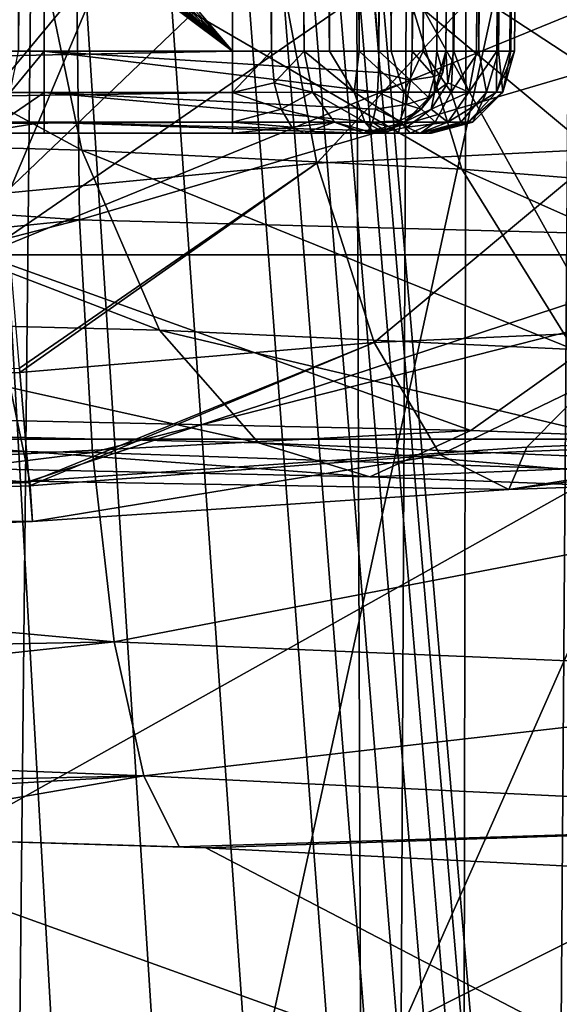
# Model space of a CAD drawing. Header units: metres. Extents: x -90 to 90, y -173 to 74.
# Tile 129 of 256: x 2.91 to 4.87, y -74.11 to -70.54. Entities that reach past the tile are written whole.
import ezdxf

# ---------------------------------------------------------------- set-up
doc = ezdxf.new("R2010")
doc.units = ezdxf.units.M
doc.layers.add('solid_509418', color=7, linetype='CONTINUOUS')
doc.layers.add('solid_509418_01', color=7, linetype='CONTINUOUS')

msp = doc.modelspace()

# ---------------------------------------------------------------- linework, layer by layer
at = {"layer": 'solid_509418'}
for points in [[(13.523117, -16.790075, -39.150002), (9.89099, -18.58441, -39.150002), (-15.525159, -163.074173, -39.150002)], [(9.89099, -18.58441, -39.150002), (6.028381, -19.804836, -39.150002), (-15.525159, -163.074173, -39.150002)], [(6.028381, -19.804836, -39.150002), (2.025468, -20.421919, -39.150002), (-15.525159, -163.074173, -39.150002)], [(-3.684052, -70.801506, -4.301322), (3.684052, -70.652618, -4.34238), (-3.684052, -70.652618, -4.34238)]]:
    msp.add_3dface(points, dxfattribs=at)
at = {"layer": 'solid_509418_01'}
for points in [[(2.898601, 14.112383, -59.097469), (3.809277, 13.819246, -59.059258), (2.237857, -140.357239, -59.118694)], [(3.809277, 13.819246, -59.059258), (4.406179, -140.967072, -59.028568), (2.237857, -140.357239, -59.118694)], [(3.809277, 13.819246, -59.059258), (4.67843, 13.448991, -59.013084), (4.406179, -140.967072, -59.028568)], [(4.67843, 13.448991, -59.013084), (5.491378, 13.011854, -58.961308), (4.406179, -140.967072, -59.028568)], [(5.491378, 13.011854, -58.961308), (6.247511, 12.508957, -58.905682), (4.406179, -140.967072, -59.028568)], [(6.247511, 12.508957, -58.905682), (6.424395, -141.961182, -58.891628), (4.406179, -140.967072, -59.028568)], [(0, -12.577244, -56.25), (0, -135.202576, -56.25), (3.98191, -135.127014, -56.147106)], [(4.611325, -12.653381, -56.111977), (0, -12.577244, -56.25), (3.98191, -135.127014, -56.147106)], [(4.611325, -12.653381, -56.111977), (3.98191, -135.127014, -56.147106), (8.006117, -135.113159, -55.833195)], [(5.008323, -12.655457, -56.087162), (4.611325, -12.653381, -56.111977), (8.006117, -135.113159, -55.833195)], [(-15.525159, -163.074173, -39.150002), (15.525159, -163.074173, -39.150002), (16.821955, -14.476129, -39.150002)], [(13.523117, -16.790075, -39.150002), (-15.525159, -163.074173, -39.150002), (16.821955, -14.476129, -39.150002)], [(12.179281, -162.857254, -41.903378), (3.49068, -21.031988, -41.643478), (5.205371, -20.734804, -41.688309)], [(12.179281, -162.857254, -41.903378), (1.756983, -21.218319, -41.598122), (3.49068, -21.031988, -41.643478)], [(12.179281, -162.857254, -41.903378), (0.000091, -21.295607, -41.552128), (1.756983, -21.218319, -41.598122)], [(7.212977, -167.910995, -41.774483), (0, -168.099869, -41.585648), (0.000091, -21.295607, -41.552128)], [(7.818712, -167.850739, -41.790329), (7.212977, -167.910995, -41.774483), (0.000091, -21.295607, -41.552128)], [(8.381098, -167.741013, -41.805031), (7.818712, -167.850739, -41.790329), (0.000091, -21.295607, -41.552128)], [(9.368503, -167.372314, -41.830803), (8.381098, -167.741013, -41.805031), (0.000091, -21.295607, -41.552128)], [(10.243855, -166.814285, -41.8536), (9.368503, -167.372314, -41.830803), (0.000091, -21.295607, -41.552128)], [(11.019073, -166.047302, -41.873722), (10.243855, -166.814285, -41.8536), (0.000091, -21.295607, -41.552128)], [(11.358843, -165.586319, -41.882515), (11.019073, -166.047302, -41.873722), (0.000091, -21.295607, -41.552128)], [(11.639354, -165.09729, -41.889748), (11.358843, -165.586319, -41.882515), (0.000091, -21.295607, -41.552128)], [(11.865829, -164.575912, -41.895561), (11.639354, -165.09729, -41.889748), (0.000091, -21.295607, -41.552128)], [(12.031402, -164.028702, -41.899773), (11.865829, -164.575912, -41.895561), (0.000091, -21.295607, -41.552128)], [(12.135519, -163.456146, -41.902367), (12.031402, -164.028702, -41.899773), (0.000091, -21.295607, -41.552128)], [(12.179281, -162.857254, -41.903378), (12.135519, -163.456146, -41.902367), (0.000091, -21.295607, -41.552128)], [(2.911163, -56.42807, 4.714082), (3, -56.445637, 4.696362), (2.907441, -70.652618, 4.584565)], [(3.735063, -56.439999, -4.472049), (3.684052, -56.445637, -4.466362), (3.825414, -70.652618, -4.371505)], [(3.735063, -56.439999, -4.472049), (3.825414, -70.652618, -4.371505), (3.783453, -56.423416, -4.488776)], [(3.821058, -56.439976, -4.510809), (3.783453, -56.423416, -4.488776), (3.943751, -70.652618, -4.454136)], [(3.825414, -70.652618, -4.371505), (3.943751, -70.652618, -4.454136), (3.783453, -56.423416, -4.488776)], [(3.821058, -56.439976, -4.510809), (3.943751, -70.652618, -4.454136), (3.853717, -56.445637, -4.539374)], [(4.587047, -56.440002, -3.620051), (4.45738, -70.652618, -3.569052), (4.581362, -56.445637, -3.569052)], [(4.486505, -70.652618, -3.710414), (4.45738, -70.652618, -3.569052), (4.587047, -56.440002, -3.620051)], [(4.486505, -70.652618, -3.710414), (4.587047, -56.440002, -3.620051), (4.603776, -56.423416, -3.668453)], [(4.6259, -56.440014, -3.706184), (4.486505, -70.652618, -3.710414), (4.603776, -56.423416, -3.668453)], [(4.6259, -56.440014, -3.706184), (4.654374, -56.445637, -3.738717), (4.486505, -70.652618, -3.710414)], [(2.575076, -69.347778, -4.353767), (3.684052, -70.652618, -4.34238), (3.684052, -56.445637, -4.466362)], [(3, -56.445637, 4.696362), (3, -70.652618, 4.57238), (2.907441, -70.652618, 4.584565)], [(4.215, -70.652618, 4.57238), (3, -70.652618, 4.57238), (3, -56.445637, 4.696362)], [(4.215, -70.652618, 4.57238), (3, -56.445637, 4.696362), (4.215, -56.445637, 4.696362)], [(3.684052, -56.445637, -4.466362), (3.684052, -70.652618, -4.34238), (3.825414, -70.652618, -4.371505)], [(4.035134, -70.652618, -4.52797), (3.952513, -56.445637, -4.622354), (3.853717, -56.445637, -4.539374)], [(3.943751, -70.652618, -4.454136), (4.035134, -70.652618, -4.52797), (3.853717, -56.445637, -4.539374)], [(4.035134, -70.652618, -4.52797), (4.067531, -56.445637, -4.680822), (3.952513, -56.445637, -4.622354)], [(4.035134, -70.652618, -4.52797), (4.142729, -70.652618, -4.575147), (4.067531, -56.445637, -4.680822)], [(4.142729, -70.652618, -4.575147), (4.192798, -56.445637, -4.711741), (4.067531, -56.445637, -4.680822)], [(4.142729, -70.652618, -4.575147), (4.258947, -70.652618, -4.592339), (4.192798, -56.445637, -4.711741)], [(4.258947, -70.652618, -4.592339), (4.321811, -56.445637, -4.713506), (4.192798, -56.445637, -4.711741)], [(4.309817, -56.445637, 4.68388), (4.215, -70.652618, 4.57238), (4.215, -56.445637, 4.696362)], [(4.33601, -70.652626, 4.540011), (4.215, -70.652618, 4.57238), (4.309817, -56.445637, 4.68388)], [(4.258947, -70.652618, -4.592339), (4.375594, -70.652618, -4.578333), (4.321811, -56.445637, -4.713506)], [(4.33601, -70.652626, 4.540011), (4.309817, -56.445637, 4.68388), (4.398174, -56.445637, 4.647283)], [(4.375594, -70.652618, -4.578333), (4.447875, -56.445637, -4.686025), (4.321811, -56.445637, -4.713506)], [(4.33601, -70.652626, 4.540011), (4.474051, -56.445637, 4.589064), (4.532277, -56.445637, 4.513184)], [(4.424919, -70.652626, 4.45117), (4.33601, -70.652626, 4.540011), (4.532277, -56.445637, 4.513184)], [(4.33601, -70.652626, 4.540011), (4.398174, -56.445637, 4.647283), (4.474051, -56.445637, 4.589064)], [(4.375594, -70.652618, -4.578333), (4.48444, -70.652618, -4.534117), (4.447875, -56.445637, -4.686025)], [(4.424919, -70.652626, 4.45117), (4.568879, -56.445637, 4.424821), (4.581362, -56.445637, 4.33)], [(4.45738, -70.652618, 4.33), (4.424919, -70.652626, 4.45117), (4.581362, -56.445637, 4.33)], [(4.424919, -70.652626, 4.45117), (4.532277, -56.445637, 4.513184), (4.568879, -56.445637, 4.424821)], [(4.48444, -70.652618, -4.534117), (4.564449, -56.445637, -4.630725), (4.447875, -56.445637, -4.686025)], [(4.45738, -70.652618, -3.569052), (4.45738, -70.652618, 4.33), (4.581362, -56.445637, 4.33)], [(4.45738, -70.652618, -3.569052), (4.581362, -56.445637, 4.33), (4.581362, -56.445637, -3.569052)], [(4.48444, -70.652618, -4.534117), (4.57781, -70.652618, -4.46281), (4.564449, -56.445637, -4.630725)], [(4.654374, -56.445637, -3.738717), (4.569136, -70.652618, -3.828751), (4.486505, -70.652618, -3.710414)], [(4.57781, -70.652618, -4.46281), (4.665482, -56.445637, -4.550476), (4.564449, -56.445637, -4.630725)], [(4.73735, -56.445637, -3.837506), (4.569136, -70.652618, -3.828751), (4.654374, -56.445637, -3.738717)], [(4.64297, -70.652618, -3.920134), (4.569136, -70.652618, -3.828751), (4.73735, -56.445637, -3.837506)], [(4.57781, -70.652618, -4.46281), (4.649117, -70.652618, -4.369441), (4.665482, -56.445637, -4.550476)], [(4.64297, -70.652618, -3.920134), (4.73735, -56.445637, -3.837506), (4.795818, -56.445637, -3.95252)], [(4.690147, -70.652618, -4.02773), (4.64297, -70.652618, -3.920134), (4.795818, -56.445637, -3.95252)], [(4.649117, -70.652618, -4.369441), (4.745729, -56.445637, -4.449442), (4.665482, -56.445637, -4.550476)], [(4.649117, -70.652618, -4.369441), (4.801028, -56.445637, -4.332868), (4.745729, -56.445637, -4.449442)], [(4.649117, -70.652618, -4.369441), (4.693333, -70.652618, -4.260594), (4.801028, -56.445637, -4.332868)], [(4.690147, -70.652618, -4.02773), (4.795818, -56.445637, -3.95252), (4.82674, -56.445637, -4.077788)], [(4.707338, -70.652618, -4.143949), (4.690147, -70.652618, -4.02773), (4.82674, -56.445637, -4.077788)], [(4.693333, -70.652618, -4.260594), (4.828506, -56.445637, -4.206803), (4.801028, -56.445637, -4.332868)], [(4.693333, -70.652618, -4.260594), (4.707338, -70.652618, -4.143949), (4.828506, -56.445637, -4.206803)], [(4.707338, -70.652618, -4.143949), (4.82674, -56.445637, -4.077788), (4.828506, -56.445637, -4.206803)], [(2.575076, -69.347778, -4.353767), (2.56706, -69.435211, -4.353004), (3.684052, -70.652618, -4.34238)], [(2.56706, -69.435211, -4.353004), (2.559348, -69.509949, -4.352352), (3.684052, -70.652618, -4.34238)], [(2.559348, -69.509949, -4.352352), (2.551853, -69.573792, -4.351795), (3.684052, -70.652618, -4.34238)], [(0.000116, -69.551826, -22.169697), (3.850607, -69.551826, -21.832735), (1.768504, -72.060219, -18.951702)], [(3.850607, -69.551826, -21.832735), (5.243227, -72.060219, -18.297628), (1.768504, -72.060219, -18.951702)], [(3.850607, -69.551826, -21.832735), (7.584053, -69.551826, -20.832129), (5.243227, -72.060219, -18.297628)], [(2.551853, -69.573792, -4.351795), (2.544467, -69.628242, -4.351319), (3.684052, -70.652618, -4.34238)], [(2.544467, -69.628242, -4.351319), (2.537035, -69.674591, -4.350915), (3.684052, -70.652618, -4.34238)], [(2.537035, -69.674591, -4.350915), (2.529289, -69.713875, -4.350572), (3.684052, -70.652618, -4.34238)], [(2.529289, -69.713875, -4.350572), (2.520671, -69.746803, -4.350285), (3.684052, -70.652618, -4.34238)], [(3.471093, -69.744385, 17.450249), (2.77528, -71.391113, 13.952276), (0, -71.394379, 14.217547)], [(1.74394, -69.744385, 17.70645), (3.471093, -69.744385, 17.450249), (0, -71.394379, 14.217547)], [(3.471094, -69.744385, -17.450249), (1.743939, -69.744385, -17.70645), (2.77528, -71.391113, -13.952276)], [(2.520671, -69.746803, -4.350285), (2.509018, -69.773361, -4.350053), (3.684052, -70.652618, -4.34238)], [(3.471094, -69.744385, -17.450249), (2.77528, -71.391113, -13.952276), (5.443908, -71.391113, -13.142757)], [(6.808798, -69.744385, 16.437759), (5.443908, -71.391113, 13.142757), (2.77528, -71.391113, 13.952276)], [(5.164825, -69.744385, 17.025988), (6.808798, -69.744385, 16.437759), (2.77528, -71.391113, 13.952276)], [(3.471093, -69.744385, 17.450249), (5.164825, -69.744385, 17.025988), (2.77528, -71.391113, 13.952276)], [(5.164834, -69.744385, -17.025984), (3.471094, -69.744385, -17.450249), (5.443908, -71.391113, -13.142757)], [(2.509018, -69.773361, -4.350053), (-3.684052, -70.652618, -4.34238), (3.684052, -70.652618, -4.34238)], [(1.519311, -70.134186, 8.702384), (1.607473, -70.968033, 9.139125), (3.137347, -71.011246, 8.612141)], [(2.963823, -70.17762, 8.201335), (1.519311, -70.134186, 8.702384), (3.137347, -71.011246, 8.612141)], [(2.963823, -70.17762, 8.201335), (3.137347, -71.011246, 8.612141), (4.515868, -71.080841, 7.761134)], [(4.262746, -70.24752, 7.393279), (2.963823, -70.17762, 8.201335), (4.515868, -71.080841, 7.761134)], [(3.834141, -70.23098, -7.722198), (4.807262, -70.179054, -7.311568), (3.989685, -71.058792, -8.140335)], [(4.807262, -70.179054, -7.311568), (5.041285, -71.006729, -7.69169), (3.989685, -71.058792, -8.140335)], [(4.807262, -70.179054, -7.311568), (5.646017, -70.187462, -6.669428), (5.041285, -71.006729, -7.69169)], [(2.788604, -70.339638, -7.874428), (3.834141, -70.23098, -7.722198), (2.857114, -71.167442, -8.315295)], [(3.834141, -70.23098, -7.722198), (3.989685, -71.058792, -8.140335), (2.857114, -71.167442, -8.315295)], [(4.262746, -70.24752, 7.393279), (4.515868, -71.080841, 7.761134), (5.675474, -71.173241, 6.625885)], [(5.351809, -70.340256, 6.317351), (4.262746, -70.24752, 7.393279), (5.675474, -71.173241, 6.625885)], [(0, -71.050179, 22.839388), (3.128404, -71.263741, 22.688581), (3.117217, -70.311302, 22.362959)], [(0, -70.481789, 22.63954), (0, -71.050179, 22.839388), (3.117217, -70.311302, 22.362959)], [(6.161607, -70.371704, 21.678673), (3.117217, -70.311302, 22.362959), (3.128404, -71.263741, 22.688581)], [(6.180911, -71.344696, 21.981813), (6.161607, -70.371704, 21.678673), (3.128404, -71.263741, 22.688581)], [(-3.684052, -70.801506, -4.301322), (3.684052, -70.801506, -4.301322), (3.684052, -70.652618, -4.34238)], [(2.876802, -70.801506, 4.550835), (2.907441, -70.652618, 4.584565), (3, -70.652618, 4.57238)], [(2.876802, -70.801506, 4.550835), (3, -70.652618, 4.57238), (3, -70.801506, 4.531322)], [(4.213809, -70.729782, 4.561588), (3, -70.652618, 4.57238), (4.215, -70.652618, 4.57238)], [(4.209855, -70.801422, 4.531371), (3, -70.801506, 4.531322), (3, -70.652618, 4.57238)], [(4.213809, -70.729782, 4.561588), (4.209855, -70.801422, 4.531371), (3, -70.652618, 4.57238)], [(3.684052, -70.801506, -4.301322), (3.825414, -70.652618, -4.371505), (3.684052, -70.652618, -4.34238)], [(3.834736, -70.766617, -4.349844), (3.825414, -70.652618, -4.371505), (3.684052, -70.801506, -4.301322)], [(3.834736, -70.766617, -4.349844), (3.943751, -70.652618, -4.454136), (3.825414, -70.652618, -4.371505)], [(3.834736, -70.766617, -4.349844), (3.973509, -70.801376, -4.425963), (3.943751, -70.652618, -4.454136)], [(4.125048, -70.801376, -4.526213), (4.035134, -70.652618, -4.52797), (3.943751, -70.652618, -4.454136)], [(4.125048, -70.801376, -4.526213), (3.943751, -70.652618, -4.454136), (3.973509, -70.801376, -4.425963)], [(4.125048, -70.801376, -4.526213), (4.142729, -70.652618, -4.575147), (4.035134, -70.652618, -4.52797)], [(4.305263, -70.801376, -4.549376), (4.142729, -70.652618, -4.575147), (4.125048, -70.801376, -4.526213)], [(4.305263, -70.801376, -4.549376), (4.258947, -70.652618, -4.592339), (4.142729, -70.652618, -4.575147)], [(4.330123, -70.756973, 4.519768), (4.213809, -70.729782, 4.561588), (4.215, -70.652618, 4.57238)], [(4.330123, -70.756973, 4.519768), (4.215, -70.652618, 4.57238), (4.33601, -70.652626, 4.540011)], [(4.305263, -70.801376, -4.549376), (4.375594, -70.652618, -4.578333), (4.258947, -70.652618, -4.592339)], [(4.477228, -70.801376, -4.490708), (4.375594, -70.652618, -4.578333), (4.305263, -70.801376, -4.549376)], [(4.416737, -70.74398, 4.43362), (4.330123, -70.756973, 4.519768), (4.33601, -70.652626, 4.540011)], [(4.416737, -70.74398, 4.43362), (4.33601, -70.652626, 4.540011), (4.424919, -70.652626, 4.45117)], [(4.477228, -70.801376, -4.490708), (4.48444, -70.652618, -4.534117), (4.375594, -70.652618, -4.578333)], [(4.416322, -70.801506, -3.569052), (4.45738, -70.652618, 4.33), (4.45738, -70.652618, -3.569052)], [(4.446589, -70.729782, 4.32879), (4.45738, -70.652618, 4.33), (4.416322, -70.801506, -3.569052)], [(4.464843, -70.766617, -3.719736), (4.416322, -70.801506, -3.569052), (4.45738, -70.652618, -3.569052)], [(4.416737, -70.74398, 4.43362), (4.424919, -70.652626, 4.45117), (4.446589, -70.729782, 4.32879)], [(4.446589, -70.729782, 4.32879), (4.424919, -70.652626, 4.45117), (4.45738, -70.652618, 4.33)], [(4.464843, -70.766617, -3.719736), (4.45738, -70.652618, -3.569052), (4.486505, -70.652618, -3.710414)], [(4.464843, -70.766617, -3.719736), (4.486505, -70.652618, -3.710414), (4.540963, -70.801376, -3.858509)], [(4.477228, -70.801376, -4.490708), (4.57781, -70.652618, -4.46281), (4.48444, -70.652618, -4.534117)], [(4.605708, -70.801376, -4.362228), (4.57781, -70.652618, -4.46281), (4.477228, -70.801376, -4.490708)], [(4.540963, -70.801376, -3.858509), (4.486505, -70.652618, -3.710414), (4.569136, -70.652618, -3.828751)], [(4.540963, -70.801376, -3.858509), (4.569136, -70.652618, -3.828751), (4.64297, -70.652618, -3.920134)], [(4.641212, -70.801376, -4.010048), (4.540963, -70.801376, -3.858509), (4.64297, -70.652618, -3.920134)], [(4.605708, -70.801376, -4.362228), (4.649117, -70.652618, -4.369441), (4.57781, -70.652618, -4.46281)], [(4.664376, -70.801376, -4.190263), (4.649117, -70.652618, -4.369441), (4.605708, -70.801376, -4.362228)], [(4.641212, -70.801376, -4.010048), (4.64297, -70.652618, -3.920134), (4.690147, -70.652618, -4.02773)], [(4.641212, -70.801376, -4.010048), (4.690147, -70.652618, -4.02773), (4.707338, -70.652618, -4.143949)], [(4.641212, -70.801376, -4.010048), (4.707338, -70.652618, -4.143949), (4.664376, -70.801376, -4.190263)], [(4.664376, -70.801376, -4.190263), (4.693333, -70.652618, -4.260594), (4.649117, -70.652618, -4.369441)], [(4.664376, -70.801376, -4.190263), (4.707338, -70.652618, -4.143949), (4.693333, -70.652618, -4.260594)], [(4.330123, -70.756973, 4.519768), (4.209855, -70.801422, 4.531371), (4.213809, -70.729782, 4.561588)], [(4.416373, -70.801422, 4.3248), (4.446589, -70.729782, 4.32879), (4.416322, -70.801506, -3.569052)], [(4.416737, -70.74398, 4.43362), (4.446589, -70.729782, 4.32879), (4.416373, -70.801422, 4.3248)], [(3.860509, -70.863052, -4.289951), (3.834736, -70.766617, -4.349844), (3.684052, -70.801506, -4.301322)], [(3.860509, -70.863052, -4.289951), (3.973509, -70.801376, -4.425963), (3.834736, -70.766617, -4.349844)], [(4.330123, -70.756973, 4.519768), (4.313893, -70.845688, 4.463868), (4.209855, -70.801422, 4.531371)], [(4.395066, -70.819733, 4.384807), (4.313893, -70.845688, 4.463868), (4.330123, -70.756973, 4.519768)], [(4.416737, -70.74398, 4.43362), (4.395066, -70.819733, 4.384807), (4.330123, -70.756973, 4.519768)], [(4.416737, -70.74398, 4.43362), (4.416373, -70.801422, 4.3248), (4.395066, -70.819733, 4.384807)], [(4.404952, -70.863052, -3.745509), (4.416322, -70.801506, -3.569052), (4.464843, -70.766617, -3.719736)], [(4.404952, -70.863052, -3.745509), (4.464843, -70.766617, -3.719736), (4.540963, -70.801376, -3.858509)], [(-3.684052, -70.91024, -4.191635), (3.684052, -70.91024, -4.191635), (3.684052, -70.801506, -4.301322)], [(-3.684052, -70.801506, -4.301322), (-3.684052, -70.91024, -4.191635), (3.684052, -70.801506, -4.301322)], [(3, -70.801506, 4.531322), (3, -70.910324, 4.421499), (2.842865, -70.910324, 4.446387)], [(2.876802, -70.801506, 4.550835), (3, -70.801506, 4.531322), (2.842865, -70.910324, 4.446387)], [(4.209855, -70.801422, 4.531371), (4.202544, -70.862831, 4.483823), (3, -70.801506, 4.531322)], [(4.191552, -70.910027, 4.422017), (3, -70.910324, 4.421499), (3, -70.801506, 4.531322)], [(4.202544, -70.862831, 4.483823), (4.191552, -70.910027, 4.422017), (3, -70.801506, 4.531322)], [(3.860509, -70.863052, -4.289951), (3.684052, -70.801506, -4.301322), (3.684052, -70.91024, -4.191635)], [(3.860509, -70.863052, -4.289951), (4.053219, -70.91024, -4.350499), (3.973509, -70.801376, -4.425963)], [(3.973509, -70.801376, -4.425963), (4.053219, -70.91024, -4.350499), (4.163319, -70.91024, -4.423335)], [(4.125048, -70.801376, -4.526213), (3.973509, -70.801376, -4.425963), (4.163319, -70.91024, -4.423335)], [(4.125048, -70.801376, -4.526213), (4.163319, -70.91024, -4.423335), (4.294253, -70.91024, -4.440164)], [(4.305263, -70.801376, -4.549376), (4.125048, -70.801376, -4.526213), (4.294253, -70.91024, -4.440164)], [(4.313893, -70.845688, 4.463868), (4.202544, -70.862831, 4.483823), (4.209855, -70.801422, 4.531371)], [(4.305263, -70.801376, -4.549376), (4.294253, -70.91024, -4.440164), (4.419193, -70.91024, -4.397539)], [(4.477228, -70.801376, -4.490708), (4.305263, -70.801376, -4.549376), (4.419193, -70.91024, -4.397539)], [(4.36882, -70.862831, 4.317578), (4.416322, -70.801506, -3.569052), (4.306635, -70.91024, -3.569052)], [(4.404952, -70.863052, -3.745509), (4.306635, -70.91024, -3.569052), (4.416322, -70.801506, -3.569052)], [(4.36882, -70.862831, 4.317578), (4.416373, -70.801422, 4.3248), (4.416322, -70.801506, -3.569052)], [(4.395066, -70.819733, 4.384807), (4.416373, -70.801422, 4.3248), (4.36882, -70.862831, 4.317578)], [(4.404952, -70.863052, -3.745509), (4.540963, -70.801376, -3.858509), (4.465499, -70.91024, -3.938219)], [(4.477228, -70.801376, -4.490708), (4.419193, -70.91024, -4.397539), (4.512539, -70.91024, -4.304193)], [(4.641212, -70.801376, -4.010048), (4.465499, -70.91024, -3.938219), (4.540963, -70.801376, -3.858509)], [(4.641212, -70.801376, -4.010048), (4.538335, -70.91024, -4.048319), (4.465499, -70.91024, -3.938219)], [(4.605708, -70.801376, -4.362228), (4.477228, -70.801376, -4.490708), (4.512539, -70.91024, -4.304193)], [(4.605708, -70.801376, -4.362228), (4.512539, -70.91024, -4.304193), (4.555164, -70.91024, -4.179253)], [(4.664376, -70.801376, -4.190263), (4.555164, -70.91024, -4.179253), (4.538335, -70.91024, -4.048319)], [(4.641212, -70.801376, -4.010048), (4.664376, -70.801376, -4.190263), (4.538335, -70.91024, -4.048319)], [(4.664376, -70.801376, -4.190263), (4.605708, -70.801376, -4.362228), (4.555164, -70.91024, -4.179253)], [(4.395066, -70.819733, 4.384807), (4.36882, -70.862831, 4.317578), (4.313893, -70.845688, 4.463868)], [(3.898854, -70.927414, -4.200847), (3.860509, -70.863052, -4.289951), (3.684052, -70.91024, -4.191635)], [(3.898854, -70.927414, -4.200847), (4.053219, -70.91024, -4.350499), (3.860509, -70.863052, -4.289951)], [(4.290849, -70.904297, 4.385229), (4.191552, -70.910027, 4.422017), (4.202544, -70.862831, 4.483823)], [(4.313893, -70.845688, 4.463868), (4.290849, -70.904297, 4.385229), (4.202544, -70.862831, 4.483823)], [(4.313893, -70.845688, 4.463868), (4.36882, -70.862831, 4.317578), (4.290849, -70.904297, 4.385229)], [(4.290849, -70.904297, 4.385229), (4.36882, -70.862831, 4.317578), (4.307021, -70.910019, 4.30653)], [(4.307021, -70.910019, 4.30653), (4.36882, -70.862831, 4.317578), (4.306635, -70.91024, -3.569052)], [(4.315847, -70.927414, -3.783854), (4.306635, -70.91024, -3.569052), (4.404952, -70.863052, -3.745509)], [(4.315847, -70.927414, -3.783854), (4.404952, -70.863052, -3.745509), (4.465499, -70.91024, -3.938219)], [(3.684052, -70.91024, -4.191635), (-3.684052, -70.949997, -4.042391), (3.684052, -70.949997, -4.042391)], [(-3.684052, -70.91024, -4.191635), (-3.684052, -70.949997, -4.042391), (3.684052, -70.91024, -4.191635)], [(3, -70.910324, 4.421499), (3, -70.949997, 4.272391), (2.750615, -70.949997, 4.321735)], [(2.842865, -70.910324, 4.446387), (3, -70.910324, 4.421499), (2.750615, -70.949997, 4.321735)], [(4.191552, -70.910027, 4.422017), (4.176612, -70.939804, 4.349946), (3, -70.910324, 4.421499)], [(3, -70.910324, 4.421499), (4.157391, -70.949997, 4.272391), (3, -70.949997, 4.272391)], [(4.176612, -70.939804, 4.349946), (4.157391, -70.949997, 4.272391), (3, -70.910324, 4.421499)], [(3.898854, -70.927414, -4.200847), (3.684052, -70.91024, -4.191635), (3.684052, -70.949997, -4.042391)], [(3.898854, -70.927414, -4.200847), (3.943879, -70.949997, -4.096217), (4.053219, -70.91024, -4.350499)], [(4.053219, -70.91024, -4.350499), (3.943879, -70.949997, -4.096217), (4.161598, -70.949997, -4.247894)], [(4.053219, -70.91024, -4.350499), (4.161598, -70.949997, -4.247894), (4.19879, -70.949997, -4.275851)], [(4.163319, -70.91024, -4.423335), (4.053219, -70.91024, -4.350499), (4.19879, -70.949997, -4.275851)], [(4.306635, -70.91024, -3.569052), (4.211217, -70.949997, -3.82888), (4.157391, -70.949997, -3.569052)], [(4.264531, -70.930214, 4.298018), (4.306635, -70.91024, -3.569052), (4.157391, -70.949997, -3.569052)], [(4.163319, -70.91024, -4.423335), (4.19879, -70.949997, -4.275851), (4.240238, -70.949997, -4.290112)], [(4.294253, -70.91024, -4.440164), (4.163319, -70.91024, -4.423335), (4.240238, -70.949997, -4.290112)], [(4.234942, -70.939804, 4.291629), (4.176612, -70.939804, 4.349946), (4.191552, -70.910027, 4.422017)], [(4.290849, -70.904297, 4.385229), (4.264531, -70.930214, 4.298018), (4.191552, -70.910027, 4.422017)], [(4.234942, -70.939804, 4.291629), (4.191552, -70.910027, 4.422017), (4.264531, -70.930214, 4.298018)], [(4.315847, -70.927414, -3.783854), (4.211217, -70.949997, -3.82888), (4.306635, -70.91024, -3.569052)], [(4.294253, -70.91024, -4.440164), (4.240238, -70.949997, -4.290112), (4.286276, -70.949997, -4.290682)], [(4.290849, -70.904297, 4.385229), (4.307021, -70.910019, 4.30653), (4.264531, -70.930214, 4.298018)], [(4.264531, -70.930214, 4.298018), (4.307021, -70.910019, 4.30653), (4.306635, -70.91024, -3.569052)], [(4.294253, -70.91024, -4.440164), (4.286276, -70.949997, -4.290682), (4.328906, -70.949997, -4.276977)], [(4.419193, -70.91024, -4.397539), (4.294253, -70.91024, -4.440164), (4.328906, -70.949997, -4.276977)], [(4.315847, -70.927414, -3.783854), (4.465499, -70.91024, -3.938219), (4.362894, -70.949997, -4.046597)], [(4.419193, -70.91024, -4.397539), (4.328906, -70.949997, -4.276977), (4.365872, -70.949997, -4.2505)], [(4.538335, -70.91024, -4.048319), (4.390747, -70.949997, -4.083537), (4.362894, -70.949997, -4.046597)], [(4.538335, -70.91024, -4.048319), (4.362894, -70.949997, -4.046597), (4.465499, -70.91024, -3.938219)], [(4.512539, -70.91024, -4.304193), (4.365872, -70.949997, -4.2505), (4.392207, -70.949997, -4.213444)], [(4.512539, -70.91024, -4.304193), (4.419193, -70.91024, -4.397539), (4.365872, -70.949997, -4.2505)], [(4.538335, -70.91024, -4.048319), (4.40503, -70.949997, -4.124825), (4.390747, -70.949997, -4.083537)], [(4.512539, -70.91024, -4.304193), (4.392207, -70.949997, -4.213444), (4.405754, -70.949997, -4.170797)], [(4.555164, -70.91024, -4.179253), (4.405754, -70.949997, -4.170797), (4.40503, -70.949997, -4.124825)], [(4.538335, -70.91024, -4.048319), (4.555164, -70.91024, -4.179253), (4.40503, -70.949997, -4.124825)], [(4.555164, -70.91024, -4.179253), (4.512539, -70.91024, -4.304193), (4.405754, -70.949997, -4.170797)], [(3.898854, -70.927414, -4.200847), (3.684052, -70.949997, -4.042391), (3.943879, -70.949997, -4.096217)], [(4.234942, -70.939804, 4.291629), (4.264531, -70.930214, 4.298018), (4.157391, -70.949997, -3.569052)], [(4.234942, -70.939804, 4.291629), (4.157391, -70.949997, -3.569052), (4.157391, -70.949997, 4.272391)], [(4.234942, -70.939804, 4.291629), (4.157391, -70.949997, 4.272391), (4.176612, -70.939804, 4.349946)], [(4.315847, -70.927414, -3.783854), (4.362894, -70.949997, -4.046597), (4.211217, -70.949997, -3.82888)], [(-4.211216, -70.949997, -3.828879), (4.362894, -70.949997, -4.046597), (3.684052, -70.949997, -4.042391)], [(-3.684052, -70.949997, -4.042391), (-4.211216, -70.949997, -3.828879), (3.684052, -70.949997, -4.042391)], [(-4.211216, -70.949997, -3.828879), (4.211217, -70.949997, -3.82888), (4.362894, -70.949997, -4.046597)], [(-4.211216, -70.949997, -3.828879), (-4.157391, -70.949997, -3.569052), (4.211217, -70.949997, -3.82888)], [(-4.157391, -70.949997, -3.569052), (4.157391, -70.949997, -3.569052), (4.211217, -70.949997, -3.82888)], [(-4.157391, -70.949997, 4.272391), (-3, -70.949997, 4.272391), (4.157391, -70.949997, -3.569052)], [(-4.157391, -70.949997, -3.569052), (-4.157391, -70.949997, 4.272391), (4.157391, -70.949997, -3.569052)], [(-3, -70.949997, 4.272391), (3, -70.949997, 4.272391), (4.157391, -70.949997, -3.569052)], [(-3, -70.949997, 4.272391), (-2.750619, -70.949997, 4.321736), (3, -70.949997, 4.272391)], [(-2.750619, -70.949997, 4.321736), (2.750615, -70.949997, 4.321735), (3, -70.949997, 4.272391)], [(1.607473, -70.968033, 9.139125), (1.750861, -71.62188, 9.806769), (3.418178, -71.664917, 9.234766)], [(3.137347, -71.011246, 8.612141), (1.607473, -70.968033, 9.139125), (3.418178, -71.664917, 9.234766)], [(3, -70.949997, 4.272391), (4.157391, -70.949997, 4.272391), (4.157391, -70.949997, -3.569052)], [(4.390747, -70.949997, -4.083537), (3.943879, -70.949997, -4.096217), (3.684052, -70.949997, -4.042391)], [(4.362894, -70.949997, -4.046597), (4.390747, -70.949997, -4.083537), (3.684052, -70.949997, -4.042391)], [(4.392207, -70.949997, -4.213444), (4.161598, -70.949997, -4.247894), (3.943879, -70.949997, -4.096217)], [(4.405754, -70.949997, -4.170797), (4.392207, -70.949997, -4.213444), (3.943879, -70.949997, -4.096217)], [(4.40503, -70.949997, -4.124825), (4.405754, -70.949997, -4.170797), (3.943879, -70.949997, -4.096217)], [(4.390747, -70.949997, -4.083537), (4.40503, -70.949997, -4.124825), (3.943879, -70.949997, -4.096217)], [(4.365872, -70.949997, -4.2505), (4.19879, -70.949997, -4.275851), (4.161598, -70.949997, -4.247894)], [(4.392207, -70.949997, -4.213444), (4.365872, -70.949997, -4.2505), (4.161598, -70.949997, -4.247894)], [(4.328906, -70.949997, -4.276977), (4.240238, -70.949997, -4.290112), (4.19879, -70.949997, -4.275851)], [(4.365872, -70.949997, -4.2505), (4.328906, -70.949997, -4.276977), (4.19879, -70.949997, -4.275851)], [(4.328906, -70.949997, -4.276977), (4.286276, -70.949997, -4.290682), (4.240238, -70.949997, -4.290112)], [(3.137347, -71.011246, 8.612141), (3.418178, -71.664917, 9.234766), (4.92234, -71.734276, 8.310343)], [(4.515868, -71.080841, 7.761134), (3.137347, -71.011246, 8.612141), (4.92234, -71.734276, 8.310343)], [(3.989685, -71.058792, -8.140335), (5.041285, -71.006729, -7.69169), (4.197617, -71.708595, -8.787506)], [(5.041285, -71.006729, -7.69169), (5.390327, -71.655617, -8.276003), (4.197617, -71.708595, -8.787506)], [(0, -71.050179, 22.839388), (0, -71.583138, 23.120377), (3.128404, -71.263741, 22.688581)], [(2.857114, -71.167442, -8.315295), (3.989685, -71.058792, -8.140335), (2.910149, -71.802803, -8.969346)], [(3.989685, -71.058792, -8.140335), (2.911469, -71.818512, -8.991654), (2.910149, -71.802803, -8.969346)], [(3.989685, -71.058792, -8.140335), (4.197617, -71.708595, -8.787506), (2.911469, -71.818512, -8.991654)], [(4.515868, -71.080841, 7.761134), (4.92234, -71.734276, 8.310343), (6.19004, -71.826401, 7.075798)], [(5.675474, -71.173241, 6.625885), (4.515868, -71.080841, 7.761134), (6.19004, -71.826401, 7.075798)], [(0, -72.069168, 23.47644), (3.175065, -72.108604, 23.233864), (3.128404, -71.263741, 22.688581)], [(0, -71.583138, 23.120377), (0, -72.069168, 23.47644), (3.128404, -71.263741, 22.688581)], [(6.180911, -71.344696, 21.981813), (3.128404, -71.263741, 22.688581), (3.175065, -72.108604, 23.233864)], [(6.272725, -72.214737, 22.504862), (6.180911, -71.344696, 21.981813), (3.175065, -72.108604, 23.233864)], [(2.77528, -71.391113, -13.952276), (1.318151, -72.30909, -11.64015), (2.947578, -72.212677, -11.637949)], [(2.77528, -71.391113, 13.952276), (4.54902, -72.027885, 11.688475), (2.355946, -71.981529, 12.452406)], [(2.77528, -71.391113, 13.952276), (5.443908, -71.391113, 13.142757), (4.54902, -72.027885, 11.688475)], [(5.443908, -71.391113, -13.142757), (2.77528, -71.391113, -13.952276), (2.947578, -72.212677, -11.637949)], [(5.443908, -71.391113, -13.142757), (2.947578, -72.212677, -11.637949), (4.751686, -72.08934, -11.41738)], [(5.443908, -71.391113, 13.142757), (6.525116, -72.10218, 10.461464), (4.54902, -72.027885, 11.688475)], [(5.443908, -71.391113, -13.142757), (4.751686, -72.08934, -11.41738), (6.390275, -72.023262, -10.807756)], [(1.750861, -71.62188, 9.806769), (1.935236, -72.030777, 10.63901), (3.778425, -72.073708, 10.007375)], [(3.418178, -71.664917, 9.234766), (1.750861, -71.62188, 9.806769), (3.778425, -72.073708, 10.007375)], [(4.197617, -71.708595, -8.787506), (5.390327, -71.655617, -8.276003), (4.437505, -72.116539, -9.600122)], [(5.390327, -71.655617, -8.276003), (5.820096, -72.061958, -9.007094), (4.437505, -72.116539, -9.600122)], [(3.418178, -71.664917, 9.234766), (3.778425, -72.073708, 10.007375), (5.441795, -72.142914, 8.986361)], [(4.92234, -71.734276, 8.310343), (3.418178, -71.664917, 9.234766), (5.441795, -72.142914, 8.986361)], [(2.911469, -71.818512, -8.991654), (4.197617, -71.708595, -8.787506), (2.945353, -72.217613, -9.800771)], [(4.197617, -71.708595, -8.787506), (2.946329, -72.228882, -9.837048), (2.945353, -72.217613, -9.800771)], [(4.197617, -71.708595, -8.787506), (4.437505, -72.116539, -9.600122), (2.946329, -72.228882, -9.837048)], [(0, -71.92215, -8.971698), (2.910149, -71.802803, -8.969346), (2.911469, -71.818512, -8.991654)], [(0, -71.92215, -8.971698), (2.911469, -71.818512, -8.991654), (2.945353, -72.217613, -9.800771)], [(0, -72.338348, -9.803301), (0, -71.92215, -8.971698), (2.945353, -72.217613, -9.800771)], [(2.142285, -72.154129, 11.553196), (2.355946, -71.981529, 12.452406), (4.54902, -72.027885, 11.688475)], [(1.935236, -72.030777, 10.63901), (2.142285, -72.154129, 11.553196), (4.182312, -72.197021, 10.853237)], [(3.778425, -72.073708, 10.007375), (1.935236, -72.030777, 10.63901), (4.182312, -72.197021, 10.853237)], [(4.182312, -72.197021, 10.853237), (2.142285, -72.154129, 11.553196), (4.54902, -72.027885, 11.688475)], [(4.182312, -72.197021, 10.853237), (4.54902, -72.027885, 11.688475), (6.525116, -72.10218, 10.461464)], [(4.685779, -72.242538, -10.498339), (6.390275, -72.023262, -10.807756), (4.751686, -72.08934, -11.41738)], [(4.685779, -72.242538, -10.498339), (6.28836, -72.185829, -9.81313), (6.390275, -72.023262, -10.807756)], [(0, -72.069168, 23.47644), (0, -72.497765, 23.899887), (3.175065, -72.108604, 23.233864)], [(1.450889, -74.185287, -15.549874), (1.768504, -72.060219, -18.951702), (5.243227, -72.060219, -18.297628)], [(1.450889, -74.185287, -15.549874), (5.243227, -72.060219, -18.297628), (4.3031, -74.185287, -15.012895)], [(4.685779, -72.242538, -10.498339), (4.751686, -72.08934, -11.41738), (2.947578, -72.212677, -11.637949)], [(3.778425, -72.073708, 10.007375), (4.182312, -72.197021, 10.853237), (6.022644, -72.266174, 9.722051)], [(5.441795, -72.142914, 8.986361), (3.778425, -72.073708, 10.007375), (6.022644, -72.266174, 9.722051)], [(4.3031, -74.185287, -15.012895), (5.243227, -72.060219, -18.297628), (8.537025, -72.060219, -17.012167)], [(4.3031, -74.185287, -15.012895), (8.537025, -72.060219, -17.012167), (7.006699, -74.185287, -13.95743)], [(4.437505, -72.116539, -9.600122), (5.820096, -72.061958, -9.007094), (4.685779, -72.242538, -10.498339)], [(5.820096, -72.061958, -9.007094), (6.28836, -72.185829, -9.81313), (4.685779, -72.242538, -10.498339)], [(0, -72.497765, 23.899887), (3.254385, -72.79496, 23.965933), (3.175065, -72.108604, 23.233864)], [(2.946329, -72.228882, -9.837048), (4.437505, -72.116539, -9.600122), (2.958242, -72.358757, -10.719732)], [(4.437505, -72.116539, -9.600122), (2.958269, -72.358231, -10.76841), (2.958242, -72.358757, -10.719732)], [(4.437505, -72.116539, -9.600122), (4.685779, -72.242538, -10.498339), (2.958269, -72.358231, -10.76841)], [(6.272725, -72.214737, 22.504862), (3.175065, -72.108604, 23.233864), (3.254385, -72.79496, 23.965933)], [(6.022644, -72.266174, 9.722051), (4.182312, -72.197021, 10.853237), (6.525116, -72.10218, 10.461464)], [(0, -72.479881, -10.722404), (2.947578, -72.212677, -11.637949), (1.318151, -72.30909, -11.64015)], [(0, -72.479881, -10.722404), (2.958269, -72.358231, -10.76841), (2.947578, -72.212677, -11.637949)], [(0, -72.338348, -9.803301), (2.945353, -72.217613, -9.800771), (2.946329, -72.228882, -9.837048)], [(0, -72.338348, -9.803301), (2.946329, -72.228882, -9.837048), (2.958242, -72.358757, -10.719732)], [(2.958269, -72.358231, -10.76841), (4.685779, -72.242538, -10.498339), (2.947578, -72.212677, -11.637949)], [(6.431376, -72.928055, 23.21549), (6.272725, -72.214737, 22.504862), (3.254385, -72.79496, 23.965933)], [(0, -72.479881, -10.722404), (0, -72.338348, -9.803301), (2.958242, -72.358757, -10.719732)], [(0, -72.479881, -10.722404), (2.958242, -72.358757, -10.719732), (2.958269, -72.358231, -10.76841)], [(0, -72.497765, 23.899887), (0, -72.85968, 24.381577), (3.254385, -72.79496, 23.965933)], [(0, -73.147095, 24.911104), (3.361584, -73.281433, 24.840664), (3.254385, -72.79496, 23.965933)], [(0, -72.85968, 24.381577), (0, -73.147095, 24.911104), (3.254385, -72.79496, 23.965933)], [(6.431376, -72.928055, 23.21549), (3.254385, -72.79496, 23.965933), (3.361584, -73.281433, 24.840664)], [(6.647058, -73.440552, 24.069778), (6.431376, -72.928055, 23.21549), (3.361584, -73.281433, 24.840664)], [(0, -73.147095, 24.911104), (0, -73.353798, 25.477036), (3.361584, -73.281433, 24.840664)], [(3.361584, -73.281433, 24.840664), (0, -73.475327, 26.06715), (2.101273, -73.498283, 25.97229)], [(0, -73.353798, 25.477036), (0, -73.475327, 26.06715), (3.361584, -73.281433, 24.840664)], [(3.361584, -73.281433, 24.840664), (2.101273, -73.498283, 25.97229), (3.490519, -73.538544, 25.804081)], [(6.647058, -73.440552, 24.069778), (3.361584, -73.281433, 24.840664), (3.490519, -73.538544, 25.804081)], [(6.647058, -73.440552, 24.069778), (3.490519, -73.538544, 25.804081), (3.586708, -73.542068, 25.789268)], [(6.647058, -73.440552, 24.069778), (3.586708, -73.542068, 25.789268), (6.274023, -73.678062, 25.202259)], [(6.621363, -75.123924, 35.707489), (2.101273, -73.498283, 25.97229), (2.215626, -74.94413, 36.548397)], [(3.586708, -73.542068, 25.789268), (3.490519, -73.538544, 25.804081), (2.101273, -73.498283, 25.97229)], [(6.621363, -75.123924, 35.707489), (3.586708, -73.542068, 25.789268), (2.101273, -73.498283, 25.97229)], [(6.621363, -75.123924, 35.707489), (6.274023, -73.678062, 25.202259), (3.586708, -73.542068, 25.789268)]]:
    msp.add_3dface(points, dxfattribs=at)

doc.saveas('drawing.dxf')
